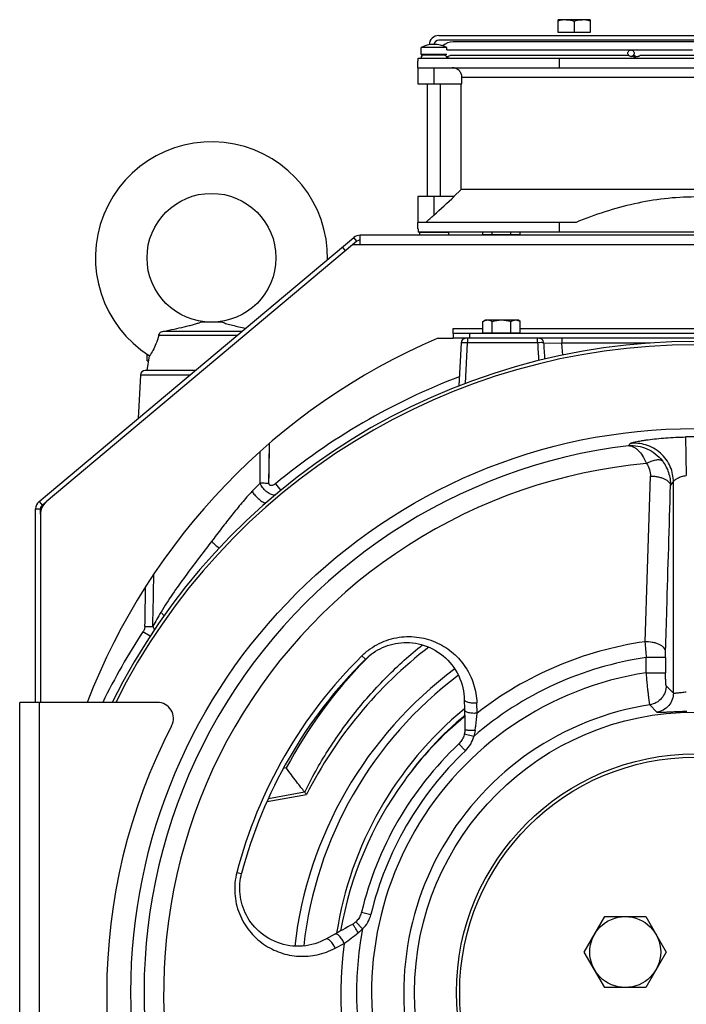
# Model space of a CAD drawing. Extents: x -3094 to 1181, y 8 to 2279.
# Tile 47 of 64: x -932 to -726, y 1156 to 1462. Entities that reach past the tile are written whole.
import ezdxf

# ---------------------------------------------------------------- set-up
doc = ezdxf.new("R2010")
doc.units = 0
doc.header["$LTSCALE"] = 65.395
doc.layers.get('0').update_dxf_attribs({"linetype": 'CONTINUOUS'})
doc.layers.add('3_ALL_AXES', color=7, linetype='CONTINUOUS')

msp = doc.modelspace()

# ---------------------------------------------------------------- linework, layer by layer
at = {"color": 6, "linetype": 'CONTINUOUS'}
for p, q in [((-765.4, 1457.6), (-765.4, 1461.6)), ((-762.9, 1461.6), (-765.4, 1461.6)), ((-760.4, 1461.15), (-760.4, 1457.6)), ((-755.4, 1461.6), (-757.9, 1461.6)), ((-755.4, 1461.6), (-755.4, 1457.6)), ((-802.4, 1456.7), (-643.4, 1456.7)), ((-869.5, 1367.7), (-876.29, 1367.7)), ((-864.99, 1363.57), (-889.26, 1363.57)), ((-887.75, 1364.9), (-863.41, 1364.9)), ((-795.47, 1361.28), (-796.17, 1347.92)), ((-770.9, 1362.7), (-793.97, 1362.7)), ((-892.9, 1355.71), (-892.9, 1357.71)), ((-892.8, 1357.71), (-892.9, 1357.71)), ((-892.9, 1352.7), (-892.13, 1357.27)), ((-892.9, 1355.71), (-892.39, 1355.71)), ((-894.97, 1351.28), (-895.68, 1337.82)), ((-855.67, 1218.95), (-843.44, 1221.1)), ((-757.25, 1172.2), (-750.9, 1183.2)), ((-750.9, 1183.2), (-738.2, 1183.2)), ((-738.2, 1183.2), (-731.85, 1172.2)), ((-750.9, 1161.2), (-757.25, 1172.2)), ((-731.85, 1172.2), (-738.2, 1161.2)), ((-738.2, 1161.2), (-750.9, 1161.2))]:
    msp.add_line(p, q, dxfattribs=at)
at = {"color": 2, "linetype": 'CONTINUOUS'}
for p, q in [((-757.9, 1461.6), (-762.9, 1461.6)), ((-643.4, 1455.2), (-802.4, 1455.2)), ((-755.4, 1457.6), (-765.4, 1457.6)), ((-647.9, 1454.7), (-797.9, 1454.7))]:
    msp.add_line(p, q, dxfattribs=at)
at = {"color": 7, "linetype": 'CONTINUOUS'}
for p, q in [((-807.9, 1450.9), (-807.9, 1452.95)), ((-799.9, 1452.2), (-799.9, 1452.95)), ((-742.76, 1452.2), (-723.64, 1452.2)), ((-808.9, 1448.7), (-808.75, 1448.7)), ((-808.75, 1448.7), (-808.75, 1449.7)), ((-808.75, 1449.7), (-637.04, 1449.7)), ((-807.7, 1450.7), (-800.1, 1450.7)), ((-800.4, 1450.7), (-800.4, 1450.52)), ((-764.98, 1446.7), (-764.98, 1449.7)), ((-741.45, 1450.2), (-740.77, 1450.2)), ((-808.9, 1446.7), (-808.9, 1441.7)), ((-808.9, 1446.7), (-731.57, 1446.7)), ((-795.22, 1441.7), (-795.22, 1443.7)), ((-808.9, 1441.7), (-795.22, 1441.7)), ((-805.9, 1406.7), (-805.9, 1441.7)), ((-801.9, 1406.7), (-801.9, 1441.7)), ((-795.4, 1408.86), (-795.4, 1441.7)), ((-808.9, 1406.7), (-808.9, 1398.7)), ((-797.59, 1406.7), (-808.9, 1406.7)), ((-797.75, 1406.7), (-795.4, 1408.86)), ((-759.79, 1398.7), (-808.9, 1398.7)), ((-808.9, 1396.7), (-808.75, 1396.7)), ((-808.75, 1396.7), (-808.75, 1395.7)), ((-764.98, 1395.7), (-764.98, 1398.7)), ((-827.77, 1392.85), (-828.73, 1394)), ((-637.04, 1395.7), (-808.75, 1395.7)), ((-808.4, 1395.5), (-808.2, 1395.7)), ((-808.4, 1395.5), (-808.4, 1394.7)), ((-799.4, 1395.5), (-808.4, 1395.5)), ((-799.4, 1395.5), (-799.6, 1395.7)), ((-799.4, 1395.5), (-799.4, 1394.7)), ((-788.67, 1394.9), (-777.12, 1394.9)), ((-787.9, 1394.7), (-787.9, 1394.9)), ((-777.9, 1394.7), (-777.9, 1394.9)), ((-827.77, 1392.85), (-829.14, 1391.7)), ((-797.9, 1364.2), (-797.9, 1362.7)), ((-788.67, 1364.4), (-777.12, 1364.4)), ((-787.9, 1364.2), (-787.9, 1364.4)), ((-777.9, 1364.2), (-777.9, 1364.4)), ((-793.97, 1362.7), (-797.9, 1362.7)), ((-674.89, 1362.7), (-770.9, 1362.7)), ((-925.45, 1310.89), (-924.2, 1311.93)), ((-925.98, 1308.1), (-925.98, 1309.74)), ((-794.47, 1250.64), (-794.39, 1247.46)), ((-932.4, 1069.7), (-932.4, 1249.7)), ((-889.71, 1249.7), (-932.4, 1249.7)), ((-834.65, 1177.73), (-837.44, 1176.21))]:
    msp.add_line(p, q, dxfattribs=at)
at = {"color": 9, "linetype": 'CONTINUOUS'}
for p, q in [((-807.9, 1450.9), (-799.9, 1450.9)), ((-803.9, 1446.7), (-803.9, 1441.7)), ((-650.57, 1443.7), (-795.22, 1443.7)), ((-803.9, 1406.7), (-803.9, 1400.92)), ((-831.28, 1389.9), (-832.24, 1391.05)), ((-618.99, 1391.7), (-826.8, 1391.7)), ((-797.9, 1365.7), (-788.67, 1365.7)), ((-792.9, 1364.2), (-792.9, 1362.7)), ((-777.12, 1365.7), (-668.67, 1365.7)), ((-794.14, 1348.71), (-793.47, 1361.33)), ((-793.47, 1362.7), (-793.47, 1361.33)), ((-771.73, 1361.33), (-793.47, 1361.33)), ((-771.73, 1361.33), (-771.73, 1362.7)), ((-769.87, 1361.32), (-764.24, 1361.2)), ((-764.24, 1362.7), (-764.24, 1361.2)), ((-763.92, 1357.47), (-764.24, 1361.2)), ((-736.82, 1361.2), (-764.24, 1361.2)), ((-879.64, 1351.28), (-894.97, 1351.28)), ((-877.95, 1352.7), (-893.47, 1352.7)), ((-855.06, 1317.67), (-854.93, 1330.06)), ((-855.03, 1320.8), (-854.93, 1330.06)), ((-725.8, 1332.07), (-725.6, 1320.1)), ((-855.06, 1317.67), (-855.03, 1320.8)), ((-853.08, 1317.53), (-851.42, 1315.51)), ((-730.5, 1317.02), (-729.6, 1318.14)), ((-729.6, 1252.6), (-729.6, 1318.14)), ((-926.41, 1312.03), (-925.45, 1310.89)), ((-927.48, 1309.74), (-925.98, 1309.74)), ((-891.97, 1270.2), (-894.16, 1271.63)), ((-825.14, 1263.09), (-826.21, 1264.18)), ((-738.03, 1258.88), (-738.03, 1263.6)), ((-732.03, 1263.6), (-738.03, 1263.6)), ((-732.03, 1263.6), (-732.03, 1258.88)), ((-738.03, 1258.88), (-732.03, 1258.88)), ((-731.84, 1254.87), (-729.6, 1252.6)), ((-926.4, 1249.7), (-926.4, 1069.7)), ((-794.52, 1247.6), (-794.4, 1247.7)), ((-794.52, 1247.61), (-794.4, 1247.7)), ((-790.49, 1246.37), (-790.58, 1249.54)), ((-736.9, 1248.96), (-734.78, 1246.66)), ((-791.54, 1239.15), (-794.47, 1239.83)), ((-794.11, 1234.68), (-796.17, 1236.86)), ((-849.69, 1229.35), (-850.62, 1229.18)), ((-855.24, 1219.9), (-844.04, 1221.91)), ((-865.03, 1196.93), (-863.56, 1196.54)), ((-826.36, 1184.57), (-823.44, 1183.87)), ((-826.03, 1179.42), (-828.08, 1181.61)), ((-834.54, 1173.4), (-831.75, 1174.9))]:
    msp.add_line(p, q, dxfattribs=at)
at = {"color": 3, "linetype": 'CONTINUOUS'}
for p, q in [((-926.41, 1312.03), (-828.73, 1394)), ((-826.8, 1391.7), (-826.8, 1394.7)), ((-618.99, 1394.7), (-826.8, 1394.7)), ((-829.14, 1391.7), (-924.2, 1311.93)), ((-826.8, 1391.7), (-829.14, 1391.7)), ((-797.9, 1364.2), (-797.9, 1365.7)), ((-647.9, 1364.2), (-797.9, 1364.2)), ((-802.9, 1362.7), (-797.9, 1362.7)), ((-927.48, 1249.7), (-927.48, 1309.74)), ((-925.98, 1308.1), (-925.98, 1249.7))]:
    msp.add_line(p, q, dxfattribs=at)
at = {"color": 7, "linetype": 'CONTINUOUS'}
for points in [[(-825.14, 1263.09), (-824.64, 1263.56), (-824.03, 1264.1), (-823.39, 1264.61), (-822.72, 1265.09), (-822.03, 1265.55), (-821.32, 1265.97), (-820.59, 1266.36), (-819.84, 1266.71), (-819.07, 1267.04), (-818.28, 1267.33), (-817.47, 1267.58), (-816.64, 1267.79), (-815.8, 1267.97), (-814.95, 1268.11), (-814.08, 1268.21), (-813.21, 1268.26), (-812.32, 1268.27), (-811.43, 1268.24), (-810.53, 1268.16), (-809.62, 1268.04), (-808.72, 1267.87), (-807.82, 1267.65), (-806.93, 1267.38), (-806.04, 1267.07), (-805.16, 1266.7), (-804.3, 1266.29), (-803.45, 1265.83), (-802.63, 1265.32), (-801.83, 1264.76), (-801.05, 1264.16), (-800.31, 1263.51), (-799.6, 1262.82), (-798.92, 1262.09), (-798.29, 1261.32), (-797.7, 1260.52), (-797.15, 1259.68), (-796.65, 1258.82), (-796.2, 1257.94), (-795.81, 1257.03), (-795.46, 1256.11), (-795.16, 1255.18), (-794.92, 1254.25), (-794.73, 1253.31), (-794.59, 1252.37), (-794.51, 1251.43), (-794.47, 1250.64)], [(-794.39, 1247.46), (-794.38, 1246.9), (-794.37, 1246.15), (-794.35, 1245.37), (-794.34, 1244.56), (-794.33, 1243.71), (-794.32, 1242.84), (-794.32, 1241.94), (-794.31, 1241.19)], [(-794.31, 1241.19), (-794.31, 1241.07), (-794.32, 1240.81), (-794.35, 1240.53), (-794.38, 1240.25), (-794.44, 1239.97), (-794.47, 1239.83)], [(-794.47, 1239.83), (-794.53, 1239.6), (-794.64, 1239.24), (-794.77, 1238.89), (-794.93, 1238.55), (-795.1, 1238.22), (-795.3, 1237.9), (-795.52, 1237.59), (-795.75, 1237.3), (-796.01, 1237.02), (-796.17, 1236.86)], [(-837.44, 1176.21), (-838.16, 1175.84), (-839.01, 1175.45), (-839.89, 1175.1), (-840.8, 1174.8), (-841.74, 1174.54), (-842.69, 1174.33), (-843.66, 1174.17), (-844.64, 1174.06), (-845.63, 1174.01), (-846.63, 1174.01), (-847.62, 1174.07), (-848.61, 1174.18), (-849.59, 1174.35), (-850.56, 1174.56), (-851.52, 1174.84), (-852.45, 1175.16), (-853.36, 1175.53), (-854.24, 1175.94), (-855.1, 1176.4), (-855.92, 1176.9), (-856.71, 1177.45), (-857.46, 1178.02), (-858.18, 1178.63), (-858.86, 1179.28), (-859.5, 1179.95), (-860.1, 1180.64), (-860.65, 1181.36), (-861.17, 1182.1), (-861.64, 1182.86), (-862.08, 1183.64), (-862.47, 1184.42), (-862.81, 1185.22), (-863.12, 1186.03), (-863.39, 1186.85), (-863.61, 1187.67), (-863.8, 1188.5), (-863.94, 1189.33), (-864.05, 1190.16), (-864.11, 1190.99), (-864.14, 1191.82), (-864.13, 1192.64), (-864.08, 1193.46), (-864, 1194.28), (-863.87, 1195.09), (-863.72, 1195.89), (-863.56, 1196.54)], [(-826.36, 1184.57), (-826.42, 1184.34), (-826.53, 1183.98), (-826.67, 1183.63), (-826.83, 1183.29), (-827.01, 1182.96), (-827.2, 1182.64), (-827.42, 1182.34), (-827.66, 1182.05), (-827.91, 1181.77), (-828.08, 1181.61)], [(-829.18, 1180.8), (-829.84, 1180.42), (-830.63, 1179.98), (-831.39, 1179.55), (-832.12, 1179.13), (-832.83, 1178.74), (-833.51, 1178.36), (-834.17, 1178), (-834.65, 1177.73)], [(-828.08, 1181.61), (-828.19, 1181.51), (-828.41, 1181.32), (-828.64, 1181.15), (-828.86, 1180.99), (-829.09, 1180.85), (-829.18, 1180.8)]]:
    msp.add_lwpolyline(points, dxfattribs=at)
at = {"color": 6, "linetype": 'CONTINUOUS'}
for centre, radius in [((-872.9, 1387.7), 20), ((-722.9, 1159.7), 74), ((-722.9, 1159.7), 73), ((-744.55, 1172.2), 11)]:
    msp.add_circle(centre, radius, dxfattribs=at)
at = {"color": 7, "linetype": 'CONTINUOUS'}
for radius in [175, 87]:
    msp.add_circle((-722.9, 1159.7), radius, dxfattribs=at)
at = {"color": 6, "linetype": 'CONTINUOUS'}
for centre, radius, start, end in [((-802.4, 1453.7), 3, 90, 177.8299), ((-872.9, 1387.7), 36, 359.1094, 237.7043), ((-793.97, 1361.2), 1.5, 90, 177), ((-893.47, 1351.2), 1.5, 90, 177), ((-722.9, 1159.7), 135.28, 127.627, 153.0057), ((-722.9, 1159.7), 125, 126.5875, 173.4126), ((-724.18, 1160.61), 110.01, 129.6383, 143.9944), ((-722.9, 1159.7), 111.58, 144.004, 170.1769), ((-845.99, 1220.35), 2.5, 36.4213, 38.8551)]:
    msp.add_arc(centre, radius, start, end, dxfattribs=at)
at = {"color": 2, "linetype": 'CONTINUOUS'}
for centre, radius, start, end in [((-802.4, 1453.7), 1.5, 90.0005, 170.4358), ((-797.9, 1449.7), 5, 90.0001, 130.6258)]:
    msp.add_arc(centre, radius, start, end, dxfattribs=at)
at = {"color": 7, "linetype": 'CONTINUOUS'}
for centre, radius, start, end in [((-807.7, 1450.9), 0.2, 180, 270), ((-806.9, 1449.7), 1, 90, 180), ((-800.9, 1449.7), 1, 60, 90), ((-800.9, 1449.7), 1, 0, 30), ((-956.39, 1567.61), 225.91, 311.6108, 312.4543), ((-826.8, 1391.7), 1.5, 90, 130), ((-722.9, 1159.7), 202, 26.461, 153.539), ((-722.9, 1159.7), 201, 26.6027, 153.3972), ((-924.48, 1309.74), 1.5, 130, 180), ((-722.9, 1159.7), 145.41, 134.6784, 165.3216), ((-889.71, 1244.7), 5, 332.6478, 90), ((-725.4, 1159.7), 180, 152.6478, 207.3522), ((-722.9, 1159.7), 106.41, 133.5201, 166.4799)]:
    msp.add_arc(centre, radius, start, end, dxfattribs=at)
at = {"color": 3, "linetype": 'CONTINUOUS'}
for centre, radius, start, end in [((-826.8, 1391.7), 3, 90, 130), ((-722.9, 1177.21), 202, 113.3308, 158.9715), ((-924.48, 1309.74), 3, 130, 180), ((-920.98, 1308.1), 5, 130, 180)]:
    msp.add_arc(centre, radius, start, end, dxfattribs=at)
at = {"color": 9, "linetype": 'CONTINUOUS'}
for centre, radius, start, end in [((105.29, 1408.45), 878.29, 183.07527, 183.43878), ((398.15, 1433.91), 1170.28, 183.55633, 183.80653), ((-722.9, 1159.7), 204.6, 110.9422, 129.5165), ((-722.9, 1159.7), 172.4, 89.0341, 90.9659), ((-722.9, 1159.7), 170.93, 96.9421, 203.0579), ((-722.9, 1159.7), 164.85, 95.2438, 204.7562), ((-721.12, 1182.76), 192.14, 135.3597, 136.4208), ((-22999.57, 2015.76), 22273.7, 358.077459, 358.209864), ((-4738.93, 1356.31), 3848.73, 358.76405, 359.00544), ((-3910.97, 1329.32), 3017.95, 358.93629, 359.16997), ((-695.81, 1163.4), 224.09, 149.335, 150.6308), ((-722.9, 1159.7), 204.6, 146.832, 153.9024), ((-722.9, 1159.7), 109.91, 98.1159, 127.9489), ((-407.22, 1292.3), 332.05, 184.1084, 184.958), ((-722.9, 1159.7), 146.93, 134.6783, 165.3217), ((-722.9, 1162.28), 143.43, 135.4019, 152.122), ((-722.87, 1162.25), 143.47, 134.5248, 135.4027), ((-722.9, 1159.7), 105, 98.2841, 130.8281), ((-722.89, 1160.49), 122.17, 126.9379, 173.6052), ((-722.9, 1159.7), 100.33, 98.6725, 201.3275), ((-722.89, 1160.84), 112.51, 129.5404, 171.1986), ((-722.9, 1159.7), 90.35, 98.9163, 201.0837), ((-722.9, 1160.7), 111, 130.0815, 144.4169), ((-800.29, 1241.2), 8.99, 313.5177, 346.798), ((-722.9, 1159.7), 103.41, 133.52, 166.48), ((-832.18, 1185.97), 8.99, 313.202, 346.4823), ((-950.49, 1340.21), 203.54, 305.6878, 307.2226), ((-722.9, 1159.7), 105, 169.1719, 201.7159), ((-722.9, 1159.7), 109.91, 172.0511, 201.8841)]:
    msp.add_arc(centre, radius, start, end, dxfattribs=at)
at = {"color": 6, "linetype": 'CONTINUOUS'}
for points, knots in [([(-762.9, 1461.6), (-763.32, 1461.6), (-764.17, 1461.51), (-764.99, 1461.29), (-765.4, 1461.15)], [0, 0, 0, 0, 0.498128, 1, 1, 1, 1]), ([(-755.4, 1461.15), (-755.8, 1461.29), (-756.62, 1461.51), (-757.47, 1461.6), (-757.9, 1461.6)], [0, 0, 0, 0, 0.501872, 1, 1, 1, 1]), ([(-887.75, 1364.9), (-886.66, 1365.11), (-884.51, 1365.56), (-881.89, 1366.14), (-879.89, 1366.62), (-878.52, 1366.98), (-877.33, 1367.32), (-876.6, 1367.56), (-876.29, 1367.7)], [0, 0, 0, 0, 0.283871, 0.555153, 0.683643, 0.805097, 0.914913, 1, 1, 1, 1]), ([(-869.5, 1367.7), (-869.31, 1367.61), (-868.86, 1367.45), (-867.82, 1367.13), (-866.32, 1366.73), (-864.38, 1366.26), (-863.03, 1365.95), (-862.34, 1365.8)], [0, 0, 0, 0, 0.084789, 0.192175, 0.440728, 0.712997, 1, 1, 1, 1]), ([(-889.26, 1363.57), (-889.48, 1362.69), (-890.01, 1361.11), (-891.03, 1359.02), (-891.76, 1357.82), (-892.13, 1357.27)], [0, 0, 0, 0, 0.391958, 0.714796, 1, 1, 1, 1]), ([(-889.26, 1363.57), (-889.24, 1363.76), (-889.1, 1364.15), (-888.83, 1364.44), (-888.67, 1364.56)], [0, 0, 0, 0, 0.4985, 1, 1, 1, 1]), ([(-888.67, 1364.56), (-888.54, 1364.66), (-888.24, 1364.82), (-887.92, 1364.89), (-887.75, 1364.9)], [0, 0, 0, 0, 0.50023, 1, 1, 1, 1]), ([(-844.04, 1221.91), (-844.42, 1222.38), (-845.26, 1223.44), (-847.15, 1225.91), (-848.65, 1227.93), (-849.69, 1229.35)], [0, 0, 0, 0, 0.192781, 0.434985, 1, 1, 1, 1])]:
    msp.add_open_spline(points, degree=3, knots=knots, dxfattribs=at)
at = {"color": 2, "linetype": 'CONTINUOUS'}
for points, knots in [([(-762.9, 1461.6), (-762.26, 1461.6), (-761.41, 1461.46), (-760.6, 1461.22), (-760.4, 1461.15)], [0, 0, 0, 0, 0.748109, 1, 1, 1, 1]), ([(-760.4, 1461.15), (-760.19, 1461.22), (-759.68, 1461.37), (-758.85, 1461.55), (-758.21, 1461.6), (-757.9, 1461.6)], [0, 0, 0, 0, 0.251492, 0.62659, 1, 1, 1, 1])]:
    msp.add_open_spline(points, degree=3, knots=knots, dxfattribs=at)
at = {"color": 7, "linetype": 'CONTINUOUS'}
for points, knots in [([(-743.73, 1451.2), (-743.73, 1451.33), (-743.68, 1451.59), (-743.46, 1451.92), (-743.14, 1452.14), (-742.89, 1452.2), (-742.76, 1452.2)], [0, 0, 0, 0, 0.254016, 0.505661, 0.754016, 1, 1, 1, 1]), ([(-742.76, 1452.2), (-742.64, 1452.2), (-742.38, 1452.14), (-742.06, 1451.92), (-741.84, 1451.59), (-741.8, 1451.33), (-741.8, 1451.2)], [0, 0, 0, 0, 0.245984, 0.494339, 0.745984, 1, 1, 1, 1]), ([(-800.03, 1450.2), (-800.04, 1450.21), (-800.14, 1450.33), (-800.27, 1450.44), (-800.4, 1450.52)], [0, 0, 0, 0, 0.071698, 1, 1, 1, 1]), ([(-742.76, 1450.2), (-742.89, 1450.2), (-743.14, 1450.25), (-743.46, 1450.47), (-743.68, 1450.81), (-743.73, 1451.07), (-743.73, 1451.2)], [0, 0, 0, 0, 0.245984, 0.494339, 0.745984, 1, 1, 1, 1]), ([(-741.8, 1451.2), (-741.8, 1451.07), (-741.84, 1450.81), (-742.06, 1450.47), (-742.38, 1450.25), (-742.64, 1450.2), (-742.76, 1450.2)], [0, 0, 0, 0, 0.254016, 0.505661, 0.754016, 1, 1, 1, 1]), ([(-742.71, 1450.2), (-742.63, 1450.2), (-742.46, 1450.22), (-742.27, 1450.29), (-742.13, 1450.36), (-742.05, 1450.4), (-741.98, 1450.43), (-741.94, 1450.45), (-741.93, 1450.45)], [0, 0, 0, 0, 0.30305, 0.604177, 0.740825, 0.85696, 0.944747, 1, 1, 1, 1]), ([(-741.79, 1449.7), (-741.79, 1449.79), (-741.78, 1449.97), (-741.75, 1450.18), (-741.71, 1450.32), (-741.68, 1450.39), (-741.63, 1450.45), (-741.6, 1450.45)], [0, 0, 0, 0, 0.35802, 0.665561, 0.787383, 0.883306, 1, 1, 1, 1]), ([(-741.6, 1450.45), (-741.57, 1450.45), (-741.52, 1450.39), (-741.49, 1450.32), (-741.45, 1450.18), (-741.41, 1449.97), (-741.41, 1449.79), (-741.41, 1449.7)], [0, 0, 0, 0, 0.116694, 0.212617, 0.334439, 0.641981, 1, 1, 1, 1]), ([(-740.77, 1450.2), (-740.69, 1450.2), (-740.52, 1450.22), (-740.33, 1450.29), (-740.19, 1450.36), (-740.1, 1450.4), (-740.04, 1450.43), (-740, 1450.45), (-739.99, 1450.45)], [0, 0, 0, 0, 0.303081, 0.60421, 0.740841, 0.85696, 0.944743, 1, 1, 1, 1]), ([(-795.22, 1443.7), (-795.22, 1444.09), (-795.38, 1444.88), (-796.05, 1445.87), (-797.05, 1446.54), (-797.84, 1446.7), (-798.23, 1446.7)], [0, 0, 0, 0, 0.24999, 0.499987, 0.749991, 1, 1, 1, 1]), ([(-731.57, 1446.7), (-730.13, 1446.7), (-727.23, 1446.67), (-722.9, 1446.65), (-718.56, 1446.67), (-715.67, 1446.7), (-714.22, 1446.7)], [0, 0, 0, 0, 0.249999, 0.5, 0.750001, 1, 1, 1, 1]), ([(-686, 1398.7), (-688.93, 1399.88), (-694.88, 1402.06), (-704.04, 1404.59), (-713.41, 1406.2), (-722.9, 1406.75), (-732.39, 1406.2), (-741.75, 1404.59), (-750.91, 1402.06), (-756.86, 1399.88), (-759.79, 1398.7)], [0, 0, 0, 0, 0.125016, 0.250021, 0.375015, 0.5, 0.624985, 0.749979, 0.874984, 1, 1, 1, 1])]:
    msp.add_open_spline(points, degree=3, knots=knots, dxfattribs=at)
msp.add_open_spline([(-803.9, 1400.92), (-801.79, 1402.85), (-799.69, 1404.77), (-797.59, 1406.7)], degree=3, dxfattribs=at)
at = {"color": 9, "linetype": 'CONTINUOUS'}
for points, knots in [([(-793.47, 1361.33), (-793.6, 1361.33), (-793.86, 1361.34), (-794.23, 1361.35), (-794.57, 1361.35), (-794.87, 1361.35), (-795.11, 1361.34), (-795.29, 1361.32), (-795.41, 1361.31), (-795.46, 1361.29), (-795.47, 1361.28), (-795.47, 1361.28)], [0, 0, 0, 0, 0.193789, 0.380059, 0.55175, 0.70233, 0.826116, 0.918512, 0.976338, 0.992002, 1, 1, 1, 1]), ([(-769.87, 1361.32), (-769.97, 1361.33), (-770.22, 1361.35), (-770.84, 1361.36), (-771.36, 1361.34), (-771.73, 1361.33)], [0, 0, 0, 0, 0.160134, 0.394709, 1, 1, 1, 1]), ([(-769.87, 1361.32), (-769.89, 1361.49), (-769.98, 1361.85), (-770.29, 1362.32), (-770.74, 1362.63), (-771.1, 1362.7), (-771.27, 1362.7)], [0, 0, 0, 0, 0.245788, 0.506839, 0.7634, 1, 1, 1, 1]), ([(-743.56, 1329.38), (-742.6, 1329.46), (-740.63, 1329.39), (-737.77, 1328.54), (-735.13, 1326.96), (-733.67, 1325.49), (-733.03, 1324.66)], [0, 0, 0, 0, 0.240856, 0.486551, 0.739287, 1, 1, 1, 1]), ([(-742.98, 1330.04), (-742.96, 1330.06), (-742.91, 1330.1), (-742.74, 1330.19), (-742.42, 1330.3), (-741.93, 1330.44), (-741.29, 1330.59), (-740.5, 1330.75), (-739.59, 1330.92), (-738.55, 1331.08), (-736.97, 1331.31), (-734.77, 1331.57), (-731.94, 1331.81), (-728.92, 1331.99), (-726.85, 1332.06), (-725.8, 1332.07)], [0, 0, 0, 0, 0.00489, 0.011918, 0.032691, 0.062382, 0.100636, 0.146948, 0.200723, 0.261315, 0.328046, 0.477145, 0.642478, 0.81856, 1, 1, 1, 1]), ([(-729.6, 1318.14), (-729.6, 1318.91), (-729.76, 1320.52), (-730.5, 1322.89), (-731.78, 1325.17), (-733.57, 1327.15), (-735.75, 1328.69), (-738.15, 1329.7), (-740.6, 1330.15), (-742.21, 1330.13), (-742.98, 1330.04)], [0, 0, 0, 0, 0.115112, 0.238282, 0.367488, 0.499947, 0.632415, 0.761647, 0.884851, 1, 1, 1, 1]), ([(-743.56, 1329.38), (-743.31, 1329.38), (-742.8, 1329.32), (-742.04, 1329.04), (-741.29, 1328.6), (-740.25, 1327.72), (-739.04, 1326.16), (-738.3, 1324.68), (-737.96, 1323.86)], [0, 0, 0, 0, 0.089293, 0.184691, 0.289269, 0.405172, 0.675529, 1, 1, 1, 1]), ([(-737.96, 1323.86), (-737.5, 1324.12), (-736.79, 1324.48), (-735.81, 1324.82), (-735.11, 1325), (-734.46, 1325.07), (-733.75, 1325.04), (-733.26, 1324.86), (-733.03, 1324.66)], [0, 0, 0, 0, 0.305539, 0.453769, 0.592574, 0.717844, 0.827318, 1, 1, 1, 1]), ([(-737.96, 1323.86), (-737.55, 1323.3), (-736.91, 1322.04), (-736.72, 1320.64), (-736.75, 1319.96)], [0, 0, 0, 0, 0.50108, 1, 1, 1, 1]), ([(-733.03, 1324.66), (-732.2, 1323.58), (-730.9, 1321.13), (-730.48, 1318.38), (-730.5, 1317.02)], [0, 0, 0, 0, 0.50056, 1, 1, 1, 1]), ([(-855.06, 1317.67), (-855.55, 1317.67), (-856.47, 1317.69), (-857.4, 1317.73), (-857.84, 1317.77)], [0, 0, 0, 0, 0.52902, 1, 1, 1, 1]), ([(-853.23, 1314.02), (-853.71, 1314.06), (-854.69, 1314.32), (-856, 1315.14), (-857.11, 1316.31), (-857.64, 1317.27), (-857.84, 1317.77)], [0, 0, 0, 0, 0.230202, 0.479387, 0.740059, 1, 1, 1, 1]), ([(-853.08, 1317.53), (-853.28, 1317.37), (-853.6, 1317.17), (-854.06, 1317.01), (-854.38, 1316.97), (-854.66, 1317.02), (-854.9, 1317.16), (-855.03, 1317.39), (-855.06, 1317.58), (-855.06, 1317.67)], [0, 0, 0, 0, 0.304594, 0.44583, 0.573445, 0.686016, 0.787339, 0.888266, 1, 1, 1, 1]), ([(-736.75, 1319.96), (-736.38, 1319.95), (-735.63, 1319.92), (-734.52, 1319.76), (-733.6, 1319.54), (-732.91, 1319.3), (-732.3, 1319.04), (-731.64, 1318.67), (-731.02, 1318.15), (-730.63, 1317.6), (-730.52, 1317.2), (-730.5, 1317.02)], [0, 0, 0, 0, 0.149002, 0.303784, 0.457012, 0.530575, 0.600843, 0.728452, 0.836375, 0.925314, 1, 1, 1, 1]), ([(-729.6, 1318.14), (-729.58, 1318.22), (-729.46, 1318.41), (-729.2, 1318.69), (-728.81, 1319), (-728.12, 1319.43), (-727.04, 1319.89), (-726.1, 1320.06), (-725.6, 1320.1)], [0, 0, 0, 0, 0.056408, 0.139675, 0.248158, 0.377196, 0.676214, 1, 1, 1, 1]), ([(-860.31, 1315.21), (-861.41, 1314.06), (-863.55, 1311.6), (-866.66, 1307.75), (-869.78, 1303.74), (-871.85, 1301.02), (-872.9, 1299.65)], [0, 0, 0, 0, 0.238641, 0.487692, 0.742379, 1, 1, 1, 1]), ([(-860.31, 1315.21), (-860.07, 1314.82), (-859.49, 1314.04), (-858.46, 1312.98), (-857.32, 1312.1), (-856.48, 1311.68), (-856.07, 1311.55)], [0, 0, 0, 0, 0.242236, 0.51106, 0.775186, 1, 1, 1, 1]), ([(-732.01, 1265.59), (-731.88, 1269.88), (-731.38, 1287.02), (-730.88, 1304.17), (-730.5, 1317.02)], [0, 0, 0, 0, 0.250179, 1, 1, 1, 1]), ([(-872.9, 1299.65), (-874.28, 1297.84), (-877.03, 1294.22), (-882.42, 1287.03), (-886.29, 1281.52), (-888.56, 1277.69)], [0, 0, 0, 0, 0.253073, 0.505165, 1, 1, 1, 1]), ([(-872.9, 1299.65), (-872.69, 1299.47), (-871.91, 1298.76), (-871.12, 1298.06), (-870.53, 1297.55)], [0, 0, 0, 0, 0.260541, 1, 1, 1, 1]), ([(-888.56, 1277.69), (-888.47, 1277.59), (-888.15, 1277.23), (-887.86, 1276.83), (-887.68, 1276.52)], [0, 0, 0, 0, 0.266672, 1, 1, 1, 1]), ([(-893.54, 1273.29), (-893.54, 1273.16), (-893.59, 1272.88), (-893.77, 1272.31), (-893.99, 1271.9), (-894.16, 1271.63)], [0, 0, 0, 0, 0.219752, 0.466559, 1, 1, 1, 1]), ([(-893.54, 1273.28), (-893.33, 1273.28), (-892.51, 1273.27), (-891.7, 1273.28), (-891.1, 1273.3)], [0, 0, 0, 0, 0.259987, 1, 1, 1, 1]), ([(-891.1, 1273.3), (-891.05, 1273.2), (-890.87, 1272.84), (-890.75, 1272.45), (-890.69, 1272.15)], [0, 0, 0, 0, 0.258185, 1, 1, 1, 1]), ([(-826.21, 1264.18), (-825.43, 1264.95), (-823.73, 1266.37), (-820.91, 1268.06), (-817.88, 1269.27), (-813.74, 1270.21), (-808.52, 1270.19), (-802.68, 1268.39), (-797.71, 1265.13), (-793.85, 1260.71), (-791.31, 1255.4), (-790.64, 1251.5), (-790.58, 1249.54)], [0, 0, 0, 0, 0.068086, 0.13577, 0.202705, 0.268645, 0.396721, 0.520422, 0.640812, 0.759519, 0.878508, 1, 1, 1, 1]), ([(-732.01, 1265.59), (-732.02, 1265.78), (-732.14, 1266.18), (-732.55, 1266.74), (-733.19, 1267.26), (-734.03, 1267.72), (-735.04, 1268.09), (-736.51, 1268.43), (-737.66, 1268.52), (-738.41, 1268.51)], [0, 0, 0, 0, 0.074313, 0.163311, 0.271827, 0.400366, 0.544975, 0.698538, 1, 1, 1, 1]), ([(-843.98, 1221.83), (-841.82, 1226.24), (-837.02, 1234.84), (-828.45, 1246.86), (-818.63, 1257.88), (-811.31, 1264.47), (-807.48, 1267.56)], [0, 0, 0, 0, 0.249948, 0.49993, 0.749948, 1, 1, 1, 1]), ([(-732.03, 1263.6), (-732.03, 1263.77), (-732.03, 1264.44), (-732.02, 1265.1), (-732.01, 1265.59)], [0, 0, 0, 0, 0.260325, 1, 1, 1, 1]), ([(-736.9, 1248.96), (-736.91, 1248.99), (-736.93, 1249.08), (-736.97, 1249.27), (-737.01, 1249.54), (-737.07, 1249.89), (-737.12, 1250.33), (-737.22, 1251.06), (-737.34, 1252.14), (-737.51, 1253.6), (-737.68, 1255.25), (-737.85, 1257.03), (-737.97, 1258.26), (-738.03, 1258.88)], [0, 0, 0, 0, 0.010209, 0.02917, 0.056768, 0.092769, 0.136858, 0.188643, 0.313379, 0.46252, 0.630738, 0.812041, 1, 1, 1, 1]), ([(-731.84, 1254.87), (-731.85, 1254.88), (-731.86, 1254.92), (-731.88, 1254.99), (-731.9, 1255.1), (-731.91, 1255.25), (-731.93, 1255.42), (-731.95, 1255.72), (-731.98, 1256.15), (-732, 1256.74), (-732.02, 1257.41), (-732.03, 1258.13), (-732.03, 1258.63), (-732.03, 1258.88)], [0, 0, 0, 0, 0.010653, 0.029627, 0.057068, 0.092872, 0.136826, 0.188496, 0.312999, 0.4621, 0.630335, 0.811799, 1, 1, 1, 1]), ([(-731.84, 1254.87), (-731.84, 1254.2), (-732.08, 1252.8), (-733.16, 1250.92), (-734.84, 1249.54), (-736.22, 1249.06), (-736.9, 1248.96)], [0, 0, 0, 0, 0.238275, 0.494885, 0.754306, 1, 1, 1, 1]), ([(-790.58, 1249.54), (-791.01, 1249.47), (-791.68, 1249.44), (-792.56, 1249.51), (-793.2, 1249.64), (-793.74, 1249.83), (-794.15, 1250.07), (-794.4, 1250.34), (-794.47, 1250.55), (-794.47, 1250.64)], [0, 0, 0, 0, 0.2972, 0.458641, 0.612927, 0.747827, 0.855754, 0.936974, 1, 1, 1, 1]), ([(-729.6, 1252.6), (-729.6, 1251.92), (-729.85, 1250.49), (-730.96, 1248.59), (-732.69, 1247.21), (-734.09, 1246.76), (-734.78, 1246.66)], [0, 0, 0, 0, 0.238947, 0.496139, 0.755461, 1, 1, 1, 1]), ([(-725.6, 1252.85), (-726.1, 1252.81), (-726.83, 1252.74), (-727.75, 1252.63), (-728.34, 1252.56), (-728.83, 1252.51), (-729.16, 1252.49), (-729.37, 1252.5), (-729.49, 1252.52), (-729.58, 1252.56), (-729.6, 1252.6)], [0, 0, 0, 0, 0.373181, 0.542032, 0.690535, 0.81316, 0.906078, 0.940604, 0.967236, 1, 1, 1, 1]), ([(-790.49, 1246.37), (-790.91, 1246.31), (-791.58, 1246.27), (-792.47, 1246.34), (-793.11, 1246.47), (-793.66, 1246.66), (-794.07, 1246.9), (-794.33, 1247.16), (-794.39, 1247.37), (-794.39, 1247.46)], [0, 0, 0, 0, 0.297148, 0.458922, 0.613611, 0.748787, 0.856701, 0.937563, 1, 1, 1, 1]), ([(-791.1, 1240.95), (-791.04, 1241.42), (-790.82, 1243.22), (-790.62, 1245.03), (-790.49, 1246.37)], [0, 0, 0, 0, 0.258097, 1, 1, 1, 1]), ([(-725.43, 1246.86), (-726.03, 1246.85), (-727.22, 1246.81), (-728.94, 1246.74), (-730.52, 1246.66), (-731.89, 1246.6), (-732.89, 1246.56), (-733.55, 1246.55), (-733.95, 1246.55), (-734.26, 1246.56), (-734.5, 1246.58), (-734.67, 1246.61), (-734.75, 1246.64), (-734.78, 1246.66)], [0, 0, 0, 0, 0.194584, 0.380793, 0.551094, 0.699316, 0.820812, 0.870478, 0.912357, 0.946254, 0.972057, 0.989813, 1, 1, 1, 1]), ([(-791.1, 1240.95), (-791.47, 1240.95), (-792.03, 1240.95), (-792.76, 1240.97), (-793.27, 1241), (-793.7, 1241.04), (-794.02, 1241.08), (-794.21, 1241.12), (-794.29, 1241.16), (-794.31, 1241.18), (-794.31, 1241.19)], [0, 0, 0, 0, 0.340898, 0.515562, 0.677332, 0.813509, 0.914245, 0.975026, 0.991116, 1, 1, 1, 1]), ([(-865.03, 1196.93), (-865.31, 1195.86), (-865.7, 1193.69), (-865.75, 1190.39), (-865.28, 1187.17), (-864.03, 1183.12), (-861.39, 1178.6), (-856.92, 1174.45), (-851.61, 1171.77), (-845.85, 1170.64), (-839.98, 1171.1), (-836.28, 1172.47), (-834.54, 1173.4)], [0, 0, 0, 0, 0.068087, 0.135771, 0.202708, 0.268649, 0.396727, 0.52043, 0.640822, 0.75953, 0.878515, 1, 1, 1, 1]), ([(-827.37, 1178.14), (-827.56, 1178.47), (-827.85, 1178.97), (-828.24, 1179.6), (-828.52, 1180.03), (-828.76, 1180.37), (-828.95, 1180.61), (-829.07, 1180.75), (-829.14, 1180.8), (-829.17, 1180.8), (-829.18, 1180.8)], [0, 0, 0, 0, 0.354539, 0.531837, 0.692548, 0.824704, 0.920293, 0.976666, 0.991565, 1, 1, 1, 1]), ([(-831.75, 1174.9), (-831.91, 1175.3), (-832.21, 1175.9), (-832.72, 1176.63), (-833.15, 1177.12), (-833.59, 1177.5), (-834, 1177.74), (-834.36, 1177.82), (-834.57, 1177.78), (-834.65, 1177.73)], [0, 0, 0, 0, 0.297148, 0.458922, 0.613611, 0.748787, 0.856701, 0.937563, 1, 1, 1, 1]), ([(-834.54, 1173.4), (-834.7, 1173.8), (-835, 1174.39), (-835.51, 1175.12), (-835.94, 1175.61), (-836.38, 1175.98), (-836.79, 1176.22), (-837.15, 1176.3), (-837.36, 1176.25), (-837.44, 1176.21)], [0, 0, 0, 0, 0.296784, 0.458124, 0.612422, 0.747433, 0.855513, 0.936869, 1, 1, 1, 1])]:
    msp.add_open_spline(points, degree=3, knots=knots, dxfattribs=at)
for points in [[(-743.56, 1329.38), (-743.36, 1329.6), (-743.17, 1329.82), (-742.98, 1330.04)], [(-857.84, 1317.77), (-857.82, 1321.03), (-857.8, 1324.3), (-857.79, 1327.57)], [(-791.1, 1240.95), (-791.18, 1240.34), (-791.33, 1239.73), (-791.54, 1239.15)], [(-826.03, 1179.42), (-826.43, 1178.95), (-826.88, 1178.51), (-827.37, 1178.14)]]:
    msp.add_open_spline(points, degree=3, dxfattribs=at)
at = {"color": 6, "linetype": 'CONTINUOUS'}
msp.add_open_spline([(-843.44, 1221.1), (-843.62, 1221.34), (-843.8, 1221.59), (-843.98, 1221.83)], degree=3, dxfattribs=at)
at = {"layer": '3_ALL_AXES', "color": 7, "linetype": 'CONTINUOUS'}
for p, q in [((-799.9, 1452.95), (-807.9, 1452.95)), ((-799.9, 1452.2), (-742.76, 1452.2)), ((-808.9, 1446.7), (-808.9, 1448.7)), ((-800.03, 1450.2), (-799.46, 1450.2)), ((-743.4, 1450.45), (-798.89, 1450.45)), ((-741.6, 1450.45), (-741.93, 1450.45)), ((-705.81, 1450.45), (-739.99, 1450.45)), ((-650.4, 1408.86), (-795.4, 1408.86)), ((-808.9, 1396.7), (-808.9, 1398.7)), ((-788.67, 1394.9), (-788.67, 1395.7)), ((-785.78, 1394.9), (-785.78, 1395.7)), ((-780.01, 1394.9), (-780.01, 1395.7)), ((-777.12, 1394.9), (-777.12, 1395.7)), ((-788.67, 1367.95), (-787.9, 1368.4)), ((-788.67, 1364.4), (-788.67, 1367.95)), ((-787.9, 1368.4), (-777.9, 1368.4)), ((-785.78, 1364.4), (-785.78, 1367.95)), ((-780.01, 1364.4), (-780.01, 1367.95)), ((-777.12, 1367.95), (-777.9, 1368.4)), ((-777.12, 1364.4), (-777.12, 1367.95))]:
    msp.add_line(p, q, dxfattribs=at)
for centre, radius, start, end in [((-803.9, 1445.45), 8.5, 61.9275, 118.0725), ((-798.9, 1449.7), 0.75, 138.1897, 180)]:
    msp.add_arc(centre, radius, start, end, dxfattribs=at)
for points, knots in [([(-799.46, 1450.2), (-799.42, 1450.24), (-799.26, 1450.38), (-799.04, 1450.45), (-798.89, 1450.45)], [0, 0, 0, 0, 0.280756, 1, 1, 1, 1]), ([(-788.67, 1367.95), (-788.55, 1368.02), (-788.32, 1368.14), (-787.96, 1368.28), (-787.6, 1368.38), (-787.35, 1368.4), (-787.23, 1368.4)], [0, 0, 0, 0, 0.261643, 0.514497, 0.759595, 1, 1, 1, 1]), ([(-787.23, 1368.4), (-787.1, 1368.4), (-786.86, 1368.38), (-786.49, 1368.28), (-786.13, 1368.14), (-785.9, 1368.02), (-785.78, 1367.95)], [0, 0, 0, 0, 0.240405, 0.485503, 0.738357, 1, 1, 1, 1]), ([(-785.78, 1367.95), (-785.31, 1368.09), (-784.6, 1368.26), (-783.63, 1368.38), (-783.14, 1368.4), (-782.9, 1368.4)], [0, 0, 0, 0, 0.499901, 0.749952, 1, 1, 1, 1]), ([(-782.9, 1368.4), (-782.65, 1368.4), (-782.16, 1368.38), (-781.19, 1368.26), (-780.48, 1368.09), (-780.01, 1367.95)], [0, 0, 0, 0, 0.250048, 0.500099, 1, 1, 1, 1]), ([(-780.01, 1367.95), (-779.89, 1368.02), (-779.66, 1368.14), (-779.3, 1368.28), (-778.94, 1368.38), (-778.69, 1368.4), (-778.57, 1368.4)], [0, 0, 0, 0, 0.261643, 0.514497, 0.759595, 1, 1, 1, 1]), ([(-778.57, 1368.4), (-778.44, 1368.4), (-778.2, 1368.38), (-777.83, 1368.28), (-777.47, 1368.14), (-777.24, 1368.02), (-777.12, 1367.95)], [0, 0, 0, 0, 0.240405, 0.485503, 0.738357, 1, 1, 1, 1])]:
    msp.add_open_spline(points, degree=3, knots=knots, dxfattribs=at)

doc.saveas('drawing.dxf')
